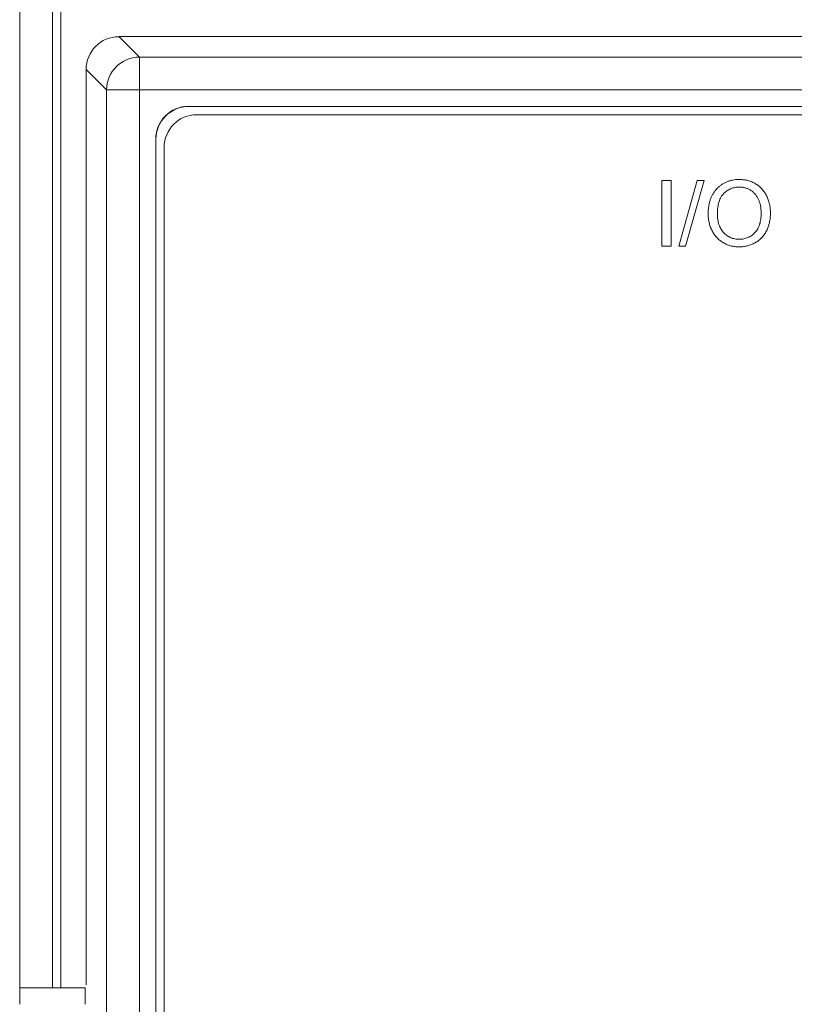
# Model space of a CAD drawing. Header units: millimetres. Extents: x 10 to 277, y 8 to 208.
# Tile 29 of 61: x 35 to 47, y 157 to 172. Entities that reach past the tile are written whole.
import ezdxf

# ---------------------------------------------------------------- set-up
doc = ezdxf.new("R2010")
doc.units = ezdxf.units.MM

msp = doc.modelspace()

# ---------------------------------------------------------------- linework, layer by layer
at = {"color": 7, "linetype": 'Continuous', "lineweight": 15}
for p, q in [((34.703, 156.931), (34.703, 180.881)), ((35.203, 156.931), (35.203, 180.881)), ((35.328, 180.881), (35.328, 156.931)), ((36.214, 171.42), (36.526, 171.108)), ((36.214, 171.42), (58.693, 171.42)), ((36.526, 171.108), (36.526, 170.608)), ((36.526, 171.108), (58.381, 171.108)), ((36.026, 170.608), (35.714, 170.92)), ((35.714, 156.978), (35.714, 170.92)), ((36.026, 170.608), (36.526, 170.608)), ((36.026, 137.753), (36.026, 170.608)), ((36.526, 170.608), (36.526, 137.753)), ((58.381, 170.608), (36.526, 170.608)), ((57.631, 170.358), (37.276, 170.358)), ((37.276, 170.358), (37.278, 170.356)), ((57.629, 170.356), (37.278, 170.356)), ((57.503, 170.231), (37.403, 170.231)), ((36.776, 169.858), (36.776, 138.503)), ((36.778, 169.856), (36.776, 169.858)), ((36.778, 169.856), (36.778, 138.505)), ((36.903, 138.631), (36.903, 169.731)), ((35.703, 156.931), (34.703, 156.931))]:
    msp.add_line(p, q, dxfattribs=at)
at = {"color": 7, "linetype": 'Continuous', "lineweight": 0}
for p, q in [((57.503, 170.231), (37.403, 170.231)), ((36.903, 138.631), (36.903, 169.731)), ((44.484, 168.231), (44.484, 169.231)), ((44.484, 169.231), (44.625, 169.231)), ((44.484, 169.231), (44.625, 169.231)), ((44.484, 168.231), (44.484, 169.231)), ((44.625, 169.231), (44.625, 168.231)), ((44.625, 169.231), (44.625, 168.231)), ((44.74, 168.231), (45.022, 169.231)), ((44.74, 168.231), (45.022, 169.231)), ((45.128, 169.231), (44.846, 168.231)), ((45.128, 169.231), (44.846, 168.231)), ((45.022, 169.231), (45.128, 169.231)), ((45.022, 169.231), (45.128, 169.231)), ((44.625, 168.231), (44.484, 168.231)), ((44.625, 168.231), (44.484, 168.231)), ((44.846, 168.231), (44.74, 168.231)), ((44.846, 168.231), (44.74, 168.231))]:
    msp.add_line(p, q, dxfattribs=at)
at = {"color": 7, "linetype": 'Continuous', "lineweight": 0, "flags": 128}
for points in [[(37.403, 170.231), (37.403, 170.231)], [(36.903, 169.731), (36.903, 169.731)], [(44.484, 169.231), (44.484, 169.231)], [(44.625, 169.231), (44.625, 169.231)], [(45.022, 169.231), (45.022, 169.231)], [(45.128, 169.231), (45.128, 169.231)], [(45.664, 169.244), (45.664, 169.244)], [(45.665, 169.128), (45.665, 169.128)], [(45.997, 168.73), (45.997, 168.73)], [(46.138, 168.729), (46.138, 168.729)], [(45.189, 168.718), (45.189, 168.718)], [(45.33, 168.716), (45.33, 168.716)], [(45.663, 168.333), (45.663, 168.333)], [(44.484, 168.231), (44.484, 168.231)], [(44.625, 168.231), (44.625, 168.231)], [(44.74, 168.231), (44.74, 168.231)], [(44.846, 168.231), (44.846, 168.231)], [(45.663, 168.218), (45.663, 168.218)]]:
    msp.add_lwpolyline(points, dxfattribs=at)
at = {"color": 7, "linetype": 'Continuous', "lineweight": 15}
for centre, radius, start, end in [((36.527, 170.607), 0.501, 90.1276, 179.8724), ((37.403, 169.731), 0.5, 90, 180)]:
    msp.add_arc(centre, radius, start, end, dxfattribs=at)
at = {"color": 7, "linetype": 'Continuous', "lineweight": 0}
msp.add_arc((37.403, 169.731), 0.5, 90, 180, dxfattribs=at)
at = {"color": 7, "linetype": 'Continuous', "lineweight": 15}
for centre, major_axis, ratio, start_param, end_param in [((36.215, 170.919), (-0.354, 0.354), 0.998099, 5.498738, 7.067632), ((37.276, 169.858), (0.354, -0.354), 0.999695, 2.356347, 3.926839), ((37.278, 169.856), (0.354, -0.354), 0.999695, 2.356347, 3.926839)]:
    msp.add_ellipse(centre, major_axis=major_axis, ratio=ratio, start_param=start_param, end_param=end_param, dxfattribs=at)
at = {"color": 7, "linetype": 'Continuous', "lineweight": 0}
for points, knots in [([(45.189, 168.718), (45.189, 168.738), (45.19, 168.777), (45.196, 168.834), (45.207, 168.887), (45.221, 168.937), (45.24, 168.984), (45.262, 169.028), (45.29, 169.068), (45.321, 169.105), (45.355, 169.137), (45.392, 169.166), (45.431, 169.19), (45.473, 169.21), (45.518, 169.225), (45.564, 169.236), (45.613, 169.243), (45.647, 169.243), (45.664, 169.244)], [0, 0, 0, 0, 0.075226, 0.146575, 0.2145, 0.27953, 0.342403, 0.403496, 0.463762, 0.523864, 0.583252, 0.641302, 0.698898, 0.756295, 0.814628, 0.874325, 0.935783, 1, 1, 1, 1]), ([(45.189, 168.718), (45.189, 168.738), (45.19, 168.777), (45.196, 168.834), (45.207, 168.887), (45.221, 168.937), (45.24, 168.984), (45.262, 169.028), (45.29, 169.068), (45.321, 169.105), (45.355, 169.137), (45.392, 169.166), (45.431, 169.19), (45.473, 169.21), (45.518, 169.225), (45.564, 169.236), (45.613, 169.243), (45.647, 169.243), (45.664, 169.244)], [0, 0, 0, 0, 0.075226, 0.146575, 0.2145, 0.27953, 0.342403, 0.403496, 0.463762, 0.523864, 0.583252, 0.641302, 0.698898, 0.756295, 0.814628, 0.874325, 0.935783, 1, 1, 1, 1]), ([(45.664, 169.244), (45.675, 169.244), (45.698, 169.243), (45.731, 169.24), (45.763, 169.235), (45.794, 169.228), (45.825, 169.218), (45.855, 169.207), (45.884, 169.194), (45.912, 169.178), (45.938, 169.161), (45.964, 169.142), (45.987, 169.122), (46.009, 169.1), (46.029, 169.076), (46.048, 169.051), (46.065, 169.024), (46.08, 168.995), (46.094, 168.965), (46.105, 168.935), (46.115, 168.903), (46.124, 168.87), (46.13, 168.836), (46.134, 168.801), (46.137, 168.766), (46.137, 168.742), (46.138, 168.729)], [0, 0, 0, 0, 0.043099, 0.085587, 0.126908, 0.167967, 0.20845, 0.249025, 0.289281, 0.33001, 0.370598, 0.410466, 0.450033, 0.489688, 0.529116, 0.569037, 0.609703, 0.650759, 0.692509, 0.734219, 0.776707, 0.819552, 0.863351, 0.907839, 0.953334, 1, 1, 1, 1]), ([(45.664, 169.244), (45.675, 169.244), (45.698, 169.243), (45.731, 169.24), (45.763, 169.235), (45.794, 169.228), (45.825, 169.218), (45.855, 169.207), (45.884, 169.194), (45.912, 169.178), (45.938, 169.161), (45.964, 169.142), (45.987, 169.122), (46.009, 169.1), (46.029, 169.076), (46.048, 169.051), (46.065, 169.024), (46.08, 168.995), (46.094, 168.965), (46.105, 168.935), (46.115, 168.903), (46.124, 168.87), (46.13, 168.836), (46.134, 168.801), (46.137, 168.766), (46.137, 168.742), (46.138, 168.729)], [0, 0, 0, 0, 0.043099, 0.085587, 0.126908, 0.167967, 0.20845, 0.249025, 0.289281, 0.33001, 0.370598, 0.410466, 0.450033, 0.489688, 0.529116, 0.569037, 0.609703, 0.650759, 0.692509, 0.734219, 0.776707, 0.819552, 0.863351, 0.907839, 0.953334, 1, 1, 1, 1]), ([(45.665, 169.128), (45.653, 169.128), (45.631, 169.128), (45.599, 169.123), (45.567, 169.115), (45.537, 169.105), (45.508, 169.092), (45.48, 169.075), (45.453, 169.056), (45.428, 169.034), (45.404, 169.008), (45.384, 168.978), (45.368, 168.944), (45.354, 168.906), (45.343, 168.864), (45.335, 168.818), (45.331, 168.768), (45.33, 168.734), (45.33, 168.716)], [0, 0, 0, 0, 0.055943, 0.110382, 0.164048, 0.216759, 0.269601, 0.323009, 0.377581, 0.433449, 0.490922, 0.550625, 0.613117, 0.679861, 0.751358, 0.828261, 0.910795, 1, 1, 1, 1]), ([(45.665, 169.128), (45.653, 169.128), (45.631, 169.128), (45.599, 169.123), (45.567, 169.115), (45.537, 169.105), (45.508, 169.092), (45.48, 169.075), (45.453, 169.056), (45.428, 169.034), (45.404, 169.008), (45.384, 168.978), (45.368, 168.944), (45.354, 168.906), (45.343, 168.864), (45.335, 168.818), (45.331, 168.768), (45.33, 168.734), (45.33, 168.716)], [0, 0, 0, 0, 0.055943, 0.110382, 0.164048, 0.216759, 0.269601, 0.323009, 0.377581, 0.433449, 0.490922, 0.550625, 0.613117, 0.679861, 0.751358, 0.828261, 0.910795, 1, 1, 1, 1]), ([(45.997, 168.73), (45.996, 168.74), (45.996, 168.76), (45.994, 168.788), (45.991, 168.816), (45.987, 168.843), (45.981, 168.868), (45.974, 168.893), (45.966, 168.917), (45.957, 168.94), (45.946, 168.962), (45.934, 168.982), (45.921, 169.002), (45.907, 169.02), (45.892, 169.036), (45.875, 169.052), (45.857, 169.066), (45.839, 169.079), (45.819, 169.091), (45.799, 169.101), (45.778, 169.109), (45.756, 169.116), (45.734, 169.122), (45.712, 169.126), (45.688, 169.128), (45.673, 169.128), (45.665, 169.128)], [0, 0, 0, 0, 0.050852, 0.099752, 0.147438, 0.194086, 0.239171, 0.28334, 0.326577, 0.368936, 0.410572, 0.451051, 0.490877, 0.530044, 0.568937, 0.607578, 0.64642, 0.685679, 0.724799, 0.763513, 0.802173, 0.84074, 0.879649, 0.919071, 0.959098, 1, 1, 1, 1]), ([(45.997, 168.73), (45.996, 168.74), (45.996, 168.76), (45.994, 168.788), (45.991, 168.816), (45.987, 168.843), (45.981, 168.868), (45.974, 168.893), (45.966, 168.917), (45.957, 168.94), (45.946, 168.962), (45.934, 168.982), (45.921, 169.002), (45.907, 169.02), (45.892, 169.036), (45.875, 169.052), (45.857, 169.066), (45.839, 169.079), (45.819, 169.091), (45.799, 169.101), (45.778, 169.109), (45.756, 169.116), (45.734, 169.122), (45.712, 169.126), (45.688, 169.128), (45.673, 169.128), (45.665, 169.128)], [0, 0, 0, 0, 0.050852, 0.099752, 0.147438, 0.194086, 0.239171, 0.28334, 0.326577, 0.368936, 0.410572, 0.451051, 0.490877, 0.530044, 0.568937, 0.607578, 0.64642, 0.685679, 0.724799, 0.763513, 0.802173, 0.84074, 0.879649, 0.919071, 0.959098, 1, 1, 1, 1]), ([(45.663, 168.333), (45.675, 168.334), (45.698, 168.334), (45.732, 168.339), (45.765, 168.348), (45.796, 168.359), (45.825, 168.374), (45.853, 168.391), (45.879, 168.412), (45.903, 168.437), (45.925, 168.464), (45.945, 168.494), (45.96, 168.527), (45.974, 168.562), (45.984, 168.6), (45.991, 168.641), (45.996, 168.685), (45.996, 168.715), (45.997, 168.73)], [0, 0, 0, 0, 0.061055, 0.119545, 0.176806, 0.232956, 0.288583, 0.344667, 0.401662, 0.46054, 0.520477, 0.581213, 0.643431, 0.707961, 0.775371, 0.846414, 0.921152, 1, 1, 1, 1]), ([(45.663, 168.333), (45.675, 168.334), (45.698, 168.334), (45.732, 168.339), (45.765, 168.348), (45.796, 168.359), (45.825, 168.374), (45.853, 168.391), (45.879, 168.412), (45.903, 168.437), (45.925, 168.464), (45.945, 168.494), (45.96, 168.527), (45.974, 168.562), (45.984, 168.6), (45.991, 168.641), (45.996, 168.685), (45.996, 168.715), (45.997, 168.73)], [0, 0, 0, 0, 0.061055, 0.119545, 0.176806, 0.232956, 0.288583, 0.344667, 0.401662, 0.46054, 0.520477, 0.581213, 0.643431, 0.707961, 0.775371, 0.846414, 0.921152, 1, 1, 1, 1]), ([(46.138, 168.729), (46.137, 168.717), (46.137, 168.692), (46.134, 168.656), (46.129, 168.621), (46.123, 168.587), (46.114, 168.553), (46.104, 168.521), (46.091, 168.49), (46.077, 168.459), (46.061, 168.431), (46.043, 168.403), (46.024, 168.378), (46.004, 168.355), (45.981, 168.333), (45.957, 168.313), (45.931, 168.295), (45.904, 168.279), (45.876, 168.265), (45.847, 168.252), (45.818, 168.242), (45.788, 168.233), (45.758, 168.226), (45.727, 168.222), (45.695, 168.219), (45.674, 168.218), (45.663, 168.218)], [0, 0, 0, 0, 0.04756, 0.093962, 0.139112, 0.183626, 0.227457, 0.270703, 0.313611, 0.35626, 0.398366, 0.439557, 0.480045, 0.519888, 0.559658, 0.599421, 0.639208, 0.679668, 0.72002, 0.759859, 0.79956, 0.839199, 0.878956, 0.918794, 0.959083, 1, 1, 1, 1]), ([(46.138, 168.729), (46.137, 168.717), (46.137, 168.692), (46.134, 168.656), (46.129, 168.621), (46.123, 168.587), (46.114, 168.553), (46.104, 168.521), (46.091, 168.49), (46.077, 168.459), (46.061, 168.431), (46.043, 168.403), (46.024, 168.378), (46.004, 168.355), (45.981, 168.333), (45.957, 168.313), (45.931, 168.295), (45.904, 168.279), (45.876, 168.265), (45.847, 168.252), (45.818, 168.242), (45.788, 168.233), (45.758, 168.226), (45.727, 168.222), (45.695, 168.219), (45.674, 168.218), (45.663, 168.218)], [0, 0, 0, 0, 0.04756, 0.093962, 0.139112, 0.183626, 0.227457, 0.270703, 0.313611, 0.35626, 0.398366, 0.439557, 0.480045, 0.519888, 0.559658, 0.599421, 0.639208, 0.679668, 0.72002, 0.759859, 0.79956, 0.839199, 0.878956, 0.918794, 0.959083, 1, 1, 1, 1]), ([(45.663, 168.218), (45.652, 168.218), (45.629, 168.219), (45.595, 168.222), (45.563, 168.227), (45.531, 168.234), (45.5, 168.244), (45.47, 168.256), (45.441, 168.269), (45.413, 168.285), (45.386, 168.303), (45.361, 168.322), (45.337, 168.343), (45.316, 168.366), (45.296, 168.389), (45.277, 168.415), (45.26, 168.442), (45.246, 168.47), (45.232, 168.499), (45.221, 168.529), (45.211, 168.56), (45.203, 168.591), (45.197, 168.622), (45.192, 168.653), (45.189, 168.685), (45.189, 168.707), (45.189, 168.718)], [0, 0, 0, 0, 0.044697, 0.088534, 0.131409, 0.173814, 0.215715, 0.257247, 0.298848, 0.340604, 0.382029, 0.42297, 0.463632, 0.504048, 0.544591, 0.584964, 0.626265, 0.667979, 0.709943, 0.751382, 0.792619, 0.833948, 0.875008, 0.916446, 0.957907, 1, 1, 1, 1]), ([(45.663, 168.218), (45.652, 168.218), (45.629, 168.219), (45.595, 168.222), (45.563, 168.227), (45.531, 168.234), (45.5, 168.244), (45.47, 168.256), (45.441, 168.269), (45.413, 168.285), (45.386, 168.303), (45.361, 168.322), (45.337, 168.343), (45.316, 168.366), (45.296, 168.389), (45.277, 168.415), (45.26, 168.442), (45.246, 168.47), (45.232, 168.499), (45.221, 168.529), (45.211, 168.56), (45.203, 168.591), (45.197, 168.622), (45.192, 168.653), (45.189, 168.685), (45.189, 168.707), (45.189, 168.718)], [0, 0, 0, 0, 0.044697, 0.088534, 0.131409, 0.173814, 0.215715, 0.257247, 0.298848, 0.340604, 0.382029, 0.42297, 0.463632, 0.504048, 0.544591, 0.584964, 0.626265, 0.667979, 0.709943, 0.751382, 0.792619, 0.833948, 0.875008, 0.916446, 0.957907, 1, 1, 1, 1]), ([(45.33, 168.716), (45.33, 168.702), (45.331, 168.673), (45.335, 168.632), (45.343, 168.594), (45.353, 168.557), (45.366, 168.523), (45.383, 168.492), (45.402, 168.462), (45.424, 168.436), (45.448, 168.412), (45.475, 168.391), (45.502, 168.373), (45.531, 168.359), (45.562, 168.347), (45.594, 168.339), (45.628, 168.334), (45.651, 168.334), (45.663, 168.333)], [0, 0, 0, 0, 0.075964, 0.148125, 0.217201, 0.2833, 0.347202, 0.4093, 0.470426, 0.531588, 0.591739, 0.650258, 0.707303, 0.764208, 0.821148, 0.879119, 0.938423, 1, 1, 1, 1]), ([(45.33, 168.716), (45.33, 168.702), (45.331, 168.673), (45.335, 168.632), (45.343, 168.594), (45.353, 168.557), (45.366, 168.523), (45.383, 168.492), (45.402, 168.462), (45.424, 168.436), (45.448, 168.412), (45.475, 168.391), (45.502, 168.373), (45.531, 168.359), (45.562, 168.347), (45.594, 168.339), (45.628, 168.334), (45.651, 168.334), (45.663, 168.333)], [0, 0, 0, 0, 0.075964, 0.148125, 0.217201, 0.2833, 0.347202, 0.4093, 0.470426, 0.531588, 0.591739, 0.650258, 0.707303, 0.764208, 0.821148, 0.879119, 0.938423, 1, 1, 1, 1])]:
    msp.add_open_spline(points, degree=3, knots=knots, dxfattribs=at)
at = {"color": 7, "linetype": 'Continuous', "lineweight": 15}
for points in [[(34.703, 156.931), (34.703, 156.931), (34.703, 156.904), (34.703, 156.811), (34.703, 156.746), (34.703, 156.681)], [(35.703, 156.681), (35.703, 156.746), (35.703, 156.811), (35.703, 156.904), (35.703, 156.931), (35.703, 156.931)]]:
    msp.add_open_spline(points, degree=3, knots=[0, 0, 0, 0, 0.5, 0.5, 1, 1, 1, 1], dxfattribs=at)

doc.saveas('drawing.dxf')
